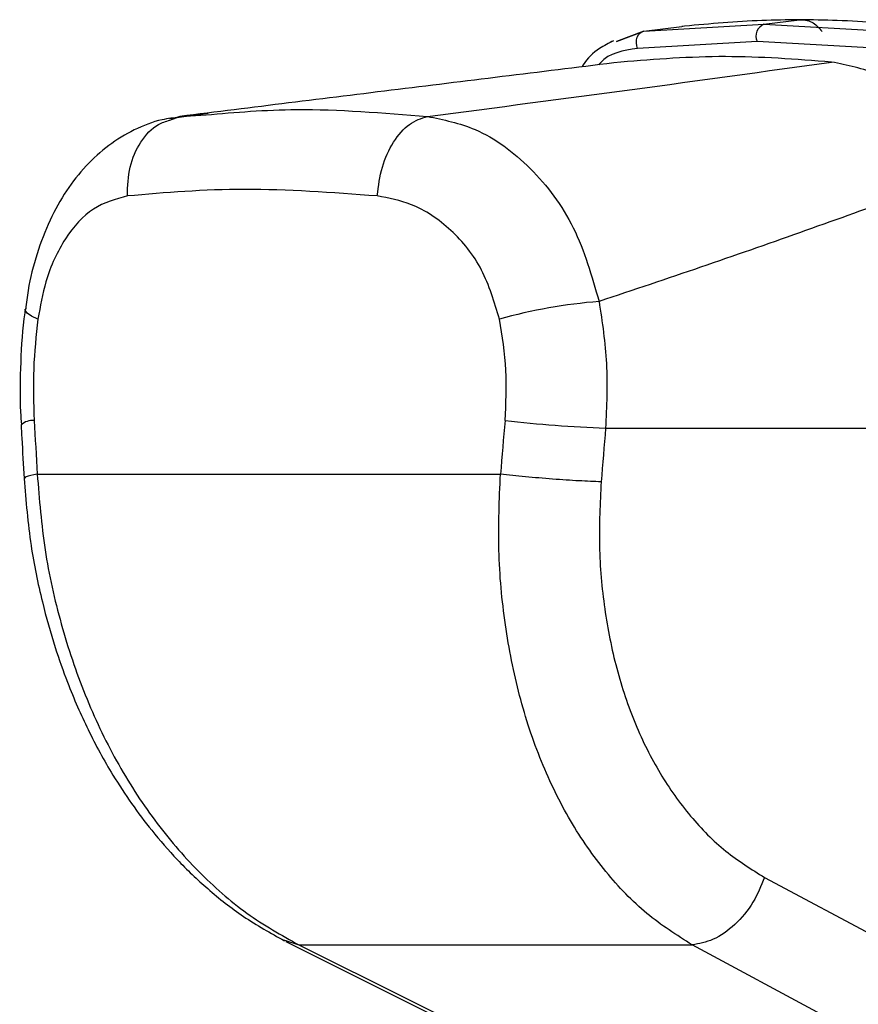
# Model space of a CAD drawing. Header units: millimetres. Extents: x 20 to 19305, y 40 to 15632.
# Tile 101 of 114: x 18136 to 18220, y 5806 to 5904. Entities that reach past the tile are written whole.
import ezdxf

# ---------------------------------------------------------------- set-up
doc = ezdxf.new("R2010")
doc.units = ezdxf.units.MM

msp = doc.modelspace()

# ---------------------------------------------------------------- linework, layer by layer
at = {"color": 7, "linetype": 'Continuous', "lineweight": 25, "ltscale": 2}
for p, q in [((18198.318, 5903.173), (18210.302, 5903.87)), ((18210.302, 5903.87), (18213.832, 5904.307)), ((18210.302, 5903.87), (18222.76, 5903.173)), ((18198.318, 5903.173), (18195.599, 5902.146)), ((18195.599, 5902.145), (18198.318, 5903.173)), ((18198.318, 5903.173), (18202.109, 5903.64)), ((18202.194, 5903.65), (18202.109, 5903.64)), ((18202.38, 5903.672), (18202.194, 5903.65)), ((18195.3, 5902.219), (18194.901, 5901.998)), ((18209.61, 5902.157), (18197.701, 5901.454)), ((18222.001, 5901.454), (18209.61, 5902.157)), ((18154.859, 5894.97), (18151, 5894.418)), ((18151.037, 5894.289), (18152.05, 5894.669)), ((18152.05, 5894.669), (18151.63, 5894.527)), ((18152.05, 5894.669), (18154.65, 5894.822)), ((18194.505, 5863.556), (18251.341, 5863.556)), ((18137.815, 5858.971), (18184.014, 5858.971)), ((18210.363, 5818.721), (18233.958, 5806.056)), ((18162.601, 5812.337), (18187.928, 5799.671)), ((18163.917, 5811.986), (18203.132, 5811.986))]:
    msp.add_line(p, q, dxfattribs=at)
at = {"color": 8, "linetype": 'Continuous', "lineweight": 25, "ltscale": 2}
for p, q in [((18162.368, 5812.502), (18162.634, 5812.413)), ((18162.489, 5812.461), (18163.917, 5811.986))]:
    msp.add_line(p, q, dxfattribs=at)
at = {"color": 7, "linetype": 'Continuous', "lineweight": 25, "ltscale": 2, "flags": 128}
for points in [[(18197.701, 5901.454), (18197.616, 5901.727), (18197.58, 5902.015), (18197.596, 5902.3), (18197.662, 5902.568), (18197.776, 5902.801), (18197.929, 5902.986), (18198.113, 5903.112), (18198.318, 5903.173)], [(18163.917, 5811.986), (18174.917, 5806.487), (18189.258, 5799.32)], [(18226.711, 5799.32), (18216.476, 5804.818), (18203.132, 5811.986)]]:
    msp.add_lwpolyline(points, dxfattribs=at)
at = {"color": 8, "linetype": 'Continuous', "lineweight": 25, "ltscale": 2, "flags": 128}
msp.add_lwpolyline([(18137.885, 5874.442), (18137.245, 5874.749), (18136.821, 5875.047), (18136.625, 5875.327), (18136.612, 5875.441)], dxfattribs=at)
at = {"color": 7, "linetype": 'Continuous', "lineweight": 25, "ltscale": 4}
for centre, radius, start, end in [((18210.759, 5902.69), 1.266, 111.15732, 204.88213), ((18198.41, 5821.471), 54.921, 94.76098, 105.30994), ((18199.164, 5989.962), 126.492, 263.3326, 267.88922)]:
    msp.add_arc(centre, radius, start, end, dxfattribs=at)
at = {"color": 8, "linetype": 'Continuous', "lineweight": 25, "ltscale": 4}
msp.add_arc((18137.403, 5862.455), 1.874, 86.75453, 129.77199, dxfattribs=at)
at = {"color": 7, "linetype": 'Continuous', "lineweight": 25, "ltscale": 4}
for centre, major_axis, ratio, start_param, end_param in [((18274.796, 5537.444), (-116.799, 1617.416), 0.071472, 1.362135, 1.365514), ((18274.796, 5537.444), (116.799, 1617.416), 0.071472, 1.372457, 1.375836), ((18280.427, 5536.674), (111.06, 1617.419), 0.068026, 1.371967, 1.375346)]:
    msp.add_ellipse(centre, major_axis=major_axis, ratio=ratio, start_param=start_param, end_param=end_param, dxfattribs=at)
at = {"color": 7, "linetype": 'Continuous', "lineweight": 25, "ltscale": 2}
for points, knots in [([(18213.832, 5904.307), (18212.584, 5904.296), (18208.698, 5904.262), (18204.935, 5903.91), (18202.38, 5903.672)], [0, 0, 0, 0, 0.32125, 1, 1, 1, 1]), ([(18225.735, 5903.672), (18223.011, 5903.91), (18218.997, 5904.262), (18215.088, 5904.296), (18213.832, 5904.307)], [0, 0, 0, 0, 0.67875, 1, 1, 1, 1]), ([(18195.3, 5902.219), (18194.825, 5901.979), (18193.661, 5901.389), (18192.617, 5900.435), (18192.193, 5899.685), (18192.155, 5899.617)], [0, 0, 0, 0, 0.385438, 0.944373, 1, 1, 1, 1]), ([(18196.034, 5900.095), (18188.59, 5899.18), (18173.698, 5897.348), (18159.268, 5895.562), (18152.05, 5894.669)], [0, 0, 0, 0, 0.499853, 1, 1, 1, 1]), ([(18176.747, 5894.669), (18183.589, 5895.562), (18197.277, 5897.348), (18210.455, 5899.179), (18217.045, 5900.095)], [0, 0, 0, 0, 0.4998774, 1, 1, 1, 1]), ([(18217.045, 5900.095), (18213.492, 5900.364), (18206.366, 5900.904), (18199.485, 5900.365), (18196.034, 5900.095)], [0, 0, 0, 0, 0.498544, 1, 1, 1, 1]), ([(18232.533, 5889.962), (18230.851, 5891.834), (18227.484, 5895.583), (18222.044, 5899.078), (18218.603, 5899.778), (18217.045, 5900.095)], [0, 0, 0, 0, 0.353352, 0.707215, 1, 1, 1, 1]), ([(18152.032, 5894.586), (18151.437, 5894.52), (18149.859, 5894.346), (18147.446, 5893.382), (18144.879, 5891.836), (18142.614, 5889.772), (18140.65, 5887.271), (18139.004, 5884.319), (18137.737, 5880.975), (18136.945, 5877.97), (18136.735, 5876.063), (18136.665, 5875.434)], [0, 0, 0, 0, 0.069968, 0.185826, 0.30284, 0.420414, 0.542004, 0.669637, 0.800822, 0.934311, 1, 1, 1, 1]), ([(18176.747, 5894.669), (18178.348, 5894.339), (18181.979, 5893.59), (18187.163, 5889.785), (18191.669, 5883.811), (18193.124, 5878.739), (18193.852, 5876.202)], [0, 0, 0, 0, 0.208695, 0.473319, 0.7365926, 1, 1, 1, 1]), ([(18232.533, 5889.962), (18229.505, 5888.808), (18223.447, 5886.499), (18213.874, 5883.051), (18204.035, 5879.615), (18197.247, 5877.34), (18193.852, 5876.202)], [0, 0, 0, 0, 0.249536, 0.499296, 0.749583, 1, 1, 1, 1]), ([(18171.726, 5886.73), (18167.217, 5887.059), (18158.241, 5887.715), (18150.605, 5887.057), (18146.804, 5886.73)], [0, 0, 0, 0, 0.502298, 1, 1, 1, 1]), ([(18146.804, 5886.73), (18145.642, 5886.415), (18143.329, 5885.791), (18140.526, 5882.686), (18138.66, 5878.735), (18138.114, 5875.715), (18137.885, 5874.442)], [0, 0, 0, 0, 0.273074, 0.54299, 0.807448, 1, 1, 1, 1]), ([(18183.909, 5874.442), (18183.407, 5876.139), (18182.397, 5879.559), (18179.169, 5883.523), (18175.463, 5886.027), (18172.874, 5886.514), (18171.726, 5886.73)], [0, 0, 0, 0, 0.257817, 0.519525, 0.787005, 1, 1, 1, 1]), ([(18136.629, 5875.452), (18136.607, 5875.321), (18136.32, 5873.594), (18136.146, 5870.136), (18136.054, 5866.39), (18136.198, 5864.318), (18136.228, 5863.895)], [0, 0, 0, 0, 0.034799, 0.461819, 0.890198, 1, 1, 1, 1]), ([(18193.852, 5876.202), (18194.164, 5874.138), (18194.799, 5869.956), (18194.603, 5865.708), (18194.505, 5863.556)], [0, 0, 0, 0, 0.493486, 1, 1, 1, 1]), ([(18137.885, 5874.442), (18137.705, 5872.795), (18137.34, 5869.453), (18137.452, 5866.051), (18137.509, 5864.326)], [0, 0, 0, 0, 0.492721, 1, 1, 1, 1]), ([(18184.477, 5864.326), (18184.562, 5866.001), (18184.736, 5869.402), (18184.187, 5872.746), (18183.909, 5874.442)], [0, 0, 0, 0, 0.492692, 1, 1, 1, 1]), ([(18136.204, 5863.892), (18136.228, 5863.446), (18136.325, 5861.66), (18136.422, 5859.875), (18136.495, 5858.535)], [0, 0, 0, 0, 0.2499358, 1, 1, 1, 1]), ([(18137.815, 5858.971), (18138.019, 5856.443), (18138.428, 5851.391), (18140.094, 5843.959), (18142.473, 5836.86), (18145.611, 5830.244), (18149.423, 5824.316), (18153.817, 5819.208), (18158.65, 5814.935), (18162.162, 5812.969), (18163.917, 5811.986)], [0, 0, 0, 0, 0.125078, 0.249956, 0.375349, 0.500002, 0.625552, 0.749896, 0.87499, 1, 1, 1, 1]), ([(18203.132, 5811.986), (18201.595, 5812.962), (18198.517, 5814.917), (18194.445, 5819.171), (18190.894, 5824.26), (18187.983, 5830.19), (18185.801, 5836.791), (18184.388, 5843.907), (18183.695, 5851.351), (18183.908, 5856.431), (18184.014, 5858.971)], [0, 0, 0, 0, 0.1242539, 0.2487548, 0.3736733, 0.4983115, 0.6239519, 0.7486485, 0.8743533, 1, 1, 1, 1]), ([(18136.495, 5858.536), (18136.683, 5856.295), (18137.03, 5852.15), (18138.19, 5846.507), (18139.464, 5841.968), (18140.69, 5838.494), (18141.806, 5835.774), (18143.253, 5832.633), (18145.583, 5828.364), (18148.611, 5824.049), (18151.845, 5820.348), (18154.891, 5817.438), (18158.445, 5814.641), (18161.089, 5813.172), (18162.466, 5812.407)], [0, 0, 0, 0, 0.11464, 0.21198, 0.29298, 0.35651, 0.402645, 0.446512, 0.538037, 0.660551, 0.733086, 0.813813, 0.902995, 1, 1, 1, 1]), ([(18194.064, 5858.201), (18193.957, 5856.065), (18193.743, 5851.786), (18194.31, 5845.511), (18195.502, 5839.519), (18197.361, 5833.975), (18199.854, 5829.003), (18202.902, 5824.736), (18206.399, 5821.171), (18209.045, 5819.536), (18210.363, 5818.721)], [0, 0, 0, 0, 0.12587, 0.2521792, 0.3773137, 0.5026874, 0.6269191, 0.7518759, 0.87635, 1, 1, 1, 1]), ([(18210.363, 5818.721), (18210.016, 5817.873), (18209.298, 5816.119), (18207.446, 5813.92), (18205.276, 5812.373), (18203.831, 5812.112), (18203.132, 5811.986)], [0, 0, 0, 0, 0.241934, 0.5, 0.758066, 1, 1, 1, 1])]:
    msp.add_open_spline(points, degree=3, knots=knots, dxfattribs=at)
for points in [[(18213.832, 5904.307), (18214.04, 5904.314), (18214.456, 5904.328), (18215.064, 5904.102), (18215.63, 5903.716), (18215.94, 5903.324), (18216.095, 5903.127)], [(18171.726, 5886.73), (18171.852, 5887.711), (18172.104, 5889.674), (18173.287, 5892.203), (18174.886, 5894.072), (18176.126, 5894.47), (18176.747, 5894.669)], [(18194.064, 5858.201), (18193.354, 5858.228), (18191.934, 5858.281), (18189.229, 5858.465), (18186.443, 5858.701), (18184.823, 5858.881), (18184.014, 5858.971)]]:
    msp.add_open_spline(points, degree=3, dxfattribs=at)
at = {"color": 8, "linetype": 'Continuous', "lineweight": 25, "ltscale": 2}
for points, knots in [([(18197.701, 5901.454), (18196.262, 5901.236), (18194.729, 5901.004), (18193.882, 5899.892), (18193.829, 5899.823)], [0, 0, 0, 0, 0.938291, 1, 1, 1, 1]), ([(18154.65, 5894.822), (18157.595, 5895.077), (18164.368, 5895.664), (18172.277, 5895.028), (18176.747, 5894.669)], [0, 0, 0, 0, 0.43494, 1, 1, 1, 1]), ([(18146.804, 5886.73), (18146.838, 5887.713), (18146.906, 5889.678), (18148.068, 5892.184), (18149.517, 5893.837), (18150.646, 5894.172), (18151.037, 5894.289)], [0, 0, 0, 0, 0.28327, 0.566539, 0.849809, 1, 1, 1, 1]), ([(18137.815, 5858.971), (18137.363, 5858.88), (18136.591, 5858.724), (18136.591, 5858.595), (18136.591, 5858.541)], [0, 0, 0, 0, 0.5846442, 1, 1, 1, 1])]:
    msp.add_open_spline(points, degree=3, knots=knots, dxfattribs=at)

doc.saveas('drawing.dxf')
